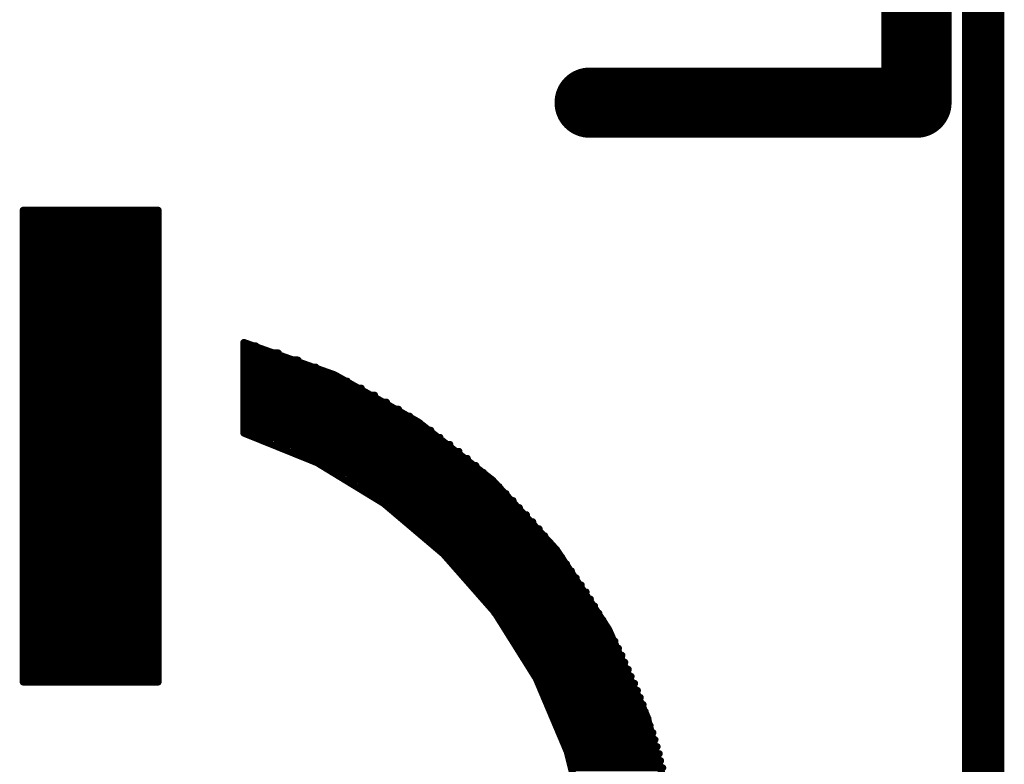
# Model space of a CAD drawing. Extents: x -0.07 to 0.96, y -0.15 to 2.1.
# Tile 14 of 23: x 0.81 to 0.95, y 0.86 to 0.97. Entities that reach past the tile are written whole.
import ezdxf

# ---------------------------------------------------------------- set-up
doc = ezdxf.new("R2010")
doc.units = 0
doc.layers.get('0').update_dxf_attribs({"linetype": 'CONTINUOUS'})
doc.layers.add('gko', color=6, linetype='CONTINUOUS')
doc.layers.add('gto', color=2, linetype='CONTINUOUS')

# ---------------------------------------------------------------- blocks, each defined once
blk = doc.blocks.new('D34')
at = {"const_width": 0.005}
blk.add_lwpolyline([(-0.0025, 0, 1), (0.0025, 0, 1)], format="xyb", close=True, dxfattribs=at)
blk = doc.blocks.new('D48')
at = {"const_width": 0.0005}
blk.add_lwpolyline([(-0.00025, 0, 1), (0.00025, 0, 1)], format="xyb", close=True, dxfattribs=at)

msp = doc.modelspace()

# ---------------------------------------------------------------- linework, layer by layer
at = {"layer": 'gko', "color": 6, "const_width": 0.006}
msp.add_lwpolyline([(0.95, -0.05), (0.95, 2.01)], dxfattribs=at)
at = {"layer": 'gto', "color": 2}
for points, const_width in [([(0.9405, 0.958), (0.9405, 1.0045)], 0.01), ([(0.894, 0.958), (0.9405, 0.958)], 0.01), ([(0.8134, 0.9427), (0.8326, 0.9427)], 0.001), ([(0.8134, 0.8756), (0.8134, 0.9427)], 0.001), ([(0.8326, 0.8756), (0.8326, 0.9427)], 0.001), ([(0.8134, 0.9423), (0.8326, 0.9423)], 0.001), ([(0.8134, 0.9413), (0.8326, 0.9413)], 0.001), ([(0.8134, 0.9403), (0.8326, 0.9403)], 0.001), ([(0.8134, 0.9393), (0.8326, 0.9393)], 0.001), ([(0.8134, 0.9383), (0.8326, 0.9383)], 0.001), ([(0.8134, 0.9373), (0.8326, 0.9373)], 0.001), ([(0.8134, 0.9363), (0.8326, 0.9363)], 0.001), ([(0.8134, 0.9353), (0.8326, 0.9353)], 0.001), ([(0.8134, 0.9343), (0.8326, 0.9343)], 0.001), ([(0.8134, 0.9333), (0.8326, 0.9333)], 0.001), ([(0.8134, 0.9323), (0.8326, 0.9323)], 0.001), ([(0.8134, 0.9313), (0.8326, 0.9313)], 0.001), ([(0.8134, 0.9303), (0.8326, 0.9303)], 0.001), ([(0.8134, 0.9293), (0.8326, 0.9293)], 0.001), ([(0.8134, 0.9283), (0.8326, 0.9283)], 0.001), ([(0.8134, 0.9273), (0.8326, 0.9273)], 0.001), ([(0.8134, 0.9263), (0.8326, 0.9263)], 0.001), ([(0.8134, 0.9253), (0.8326, 0.9253)], 0.001), ([(0.8134, 0.9243), (0.8326, 0.9243)], 0.001), ([(0.8134, 0.9233), (0.8326, 0.9233)], 0.001), ([(0.8448, 0.9239), (0.8577, 0.9193)], 0.001), ([(0.8448, 0.911), (0.8448, 0.9239)], 0.001), ([(0.8448, 0.9234), (0.8465, 0.9234)], 0.001), ([(0.8134, 0.9223), (0.8326, 0.9223)], 0.001), ([(0.8448, 0.9224), (0.8497, 0.9224)], 0.001), ([(0.8448, 0.9214), (0.8525, 0.9214)], 0.001), ([(0.8134, 0.9213), (0.8326, 0.9213)], 0.001), ([(0.8134, 0.9203), (0.8326, 0.9203)], 0.001), ([(0.8448, 0.9204), (0.855, 0.9204)], 0.001), ([(0.8134, 0.9193), (0.8326, 0.9193)], 0.001), ([(0.8448, 0.9194), (0.8573, 0.9194)], 0.001), ([(0.8577, 0.9193), (0.8696, 0.9126)], 0.001), ([(0.8134, 0.9183), (0.8326, 0.9183)], 0.001), ([(0.8134, 0.9173), (0.8326, 0.9173)], 0.001), ([(0.8448, 0.9184), (0.8595, 0.9184)], 0.001), ([(0.8448, 0.9174), (0.8615, 0.9174)], 0.001), ([(0.8134, 0.9163), (0.8326, 0.9163)], 0.001), ([(0.8448, 0.9164), (0.8634, 0.9164)], 0.001), ([(0.8134, 0.9153), (0.8326, 0.9153)], 0.001), ([(0.8448, 0.9154), (0.8651, 0.9154)], 0.001), ([(0.8448, 0.9144), (0.8668, 0.9144)], 0.001), ([(0.8134, 0.9143), (0.8326, 0.9143)], 0.001), ([(0.8134, 0.9133), (0.8326, 0.9133)], 0.001), ([(0.8448, 0.9134), (0.8684, 0.9134)], 0.001), ([(0.8134, 0.9123), (0.8326, 0.9123)], 0.001), ([(0.8448, 0.9124), (0.8699, 0.9124)], 0.001), ([(0.8696, 0.9126), (0.8802, 0.9043)], 0.001), ([(0.8134, 0.9113), (0.8326, 0.9113)], 0.001), ([(0.8134, 0.9103), (0.8326, 0.9103)], 0.001), ([(0.8448, 0.9114), (0.8714, 0.9114)], 0.001), ([(0.8448, 0.911), (0.8552, 0.9068)], 0.001), ([(0.8466, 0.9104), (0.8727, 0.9104)], 0.001), ([(0.8134, 0.9093), (0.8326, 0.9093)], 0.001), ([(0.8493, 0.9094), (0.8741, 0.9094)], 0.001), ([(0.8134, 0.9083), (0.8326, 0.9083)], 0.001), ([(0.8517, 0.9084), (0.8754, 0.9084)], 0.001), ([(0.8539, 0.9074), (0.8766, 0.9074)], 0.001), ([(0.8134, 0.9073), (0.8326, 0.9073)], 0.001), ([(0.8134, 0.9063), (0.8326, 0.9063)], 0.001), ([(0.8552, 0.9068), (0.8647, 0.901)], 0.001), ([(0.8559, 0.9064), (0.8778, 0.9064)], 0.001), ([(0.8134, 0.9053), (0.8326, 0.9053)], 0.001), ([(0.8577, 0.9054), (0.8789, 0.9054)], 0.001), ([(0.8134, 0.9043), (0.8326, 0.9043)], 0.001), ([(0.8134, 0.9033), (0.8326, 0.9033)], 0.001), ([(0.8595, 0.9044), (0.88, 0.9044)], 0.001), ([(0.8611, 0.9034), (0.8811, 0.9034)], 0.001), ([(0.8802, 0.9043), (0.8893, 0.8944)], 0.001), ([(0.8134, 0.9023), (0.8326, 0.9023)], 0.001), ([(0.8626, 0.9024), (0.8821, 0.9024)], 0.001), ([(0.8134, 0.9013), (0.8326, 0.9013)], 0.001), ([(0.8641, 0.9014), (0.8831, 0.9014)], 0.001), ([(0.8647, 0.901), (0.8732, 0.8938)], 0.001), ([(0.8655, 0.9004), (0.884, 0.9004)], 0.001), ([(0.8134, 0.9003), (0.8326, 0.9003)], 0.001), ([(0.8134, 0.8993), (0.8326, 0.8993)], 0.001), ([(0.8668, 0.8994), (0.885, 0.8994)], 0.001), ([(0.8134, 0.8983), (0.8326, 0.8983)], 0.001), ([(0.8681, 0.8984), (0.8859, 0.8984)], 0.001), ([(0.8134, 0.8973), (0.8326, 0.8973)], 0.001), ([(0.8134, 0.8963), (0.8326, 0.8963)], 0.001), ([(0.8693, 0.8974), (0.8868, 0.8974)], 0.001), ([(0.8704, 0.8964), (0.8876, 0.8964)], 0.001), ([(0.8134, 0.8953), (0.8326, 0.8953)], 0.001), ([(0.8715, 0.8954), (0.8884, 0.8954)], 0.001), ([(0.8134, 0.8943), (0.8326, 0.8943)], 0.001), ([(0.8726, 0.8944), (0.8892, 0.8944)], 0.001), ([(0.8732, 0.8938), (0.8805, 0.8855)], 0.001), ([(0.8736, 0.8934), (0.89, 0.8934)], 0.001), ([(0.8893, 0.8944), (0.8967, 0.8831)], 0.001), ([(0.8134, 0.8933), (0.8326, 0.8933)], 0.001), ([(0.8134, 0.8923), (0.8326, 0.8923)], 0.001), ([(0.8746, 0.8924), (0.8907, 0.8924)], 0.001), ([(0.8134, 0.8913), (0.8326, 0.8913)], 0.001), ([(0.8755, 0.8914), (0.8914, 0.8914)], 0.001), ([(0.8134, 0.8903), (0.8326, 0.8903)], 0.001), ([(0.8134, 0.8893), (0.8326, 0.8893)], 0.001), ([(0.8764, 0.8904), (0.8921, 0.8904)], 0.001), ([(0.8773, 0.8894), (0.8928, 0.8894)], 0.001), ([(0.8134, 0.8883), (0.8326, 0.8883)], 0.001), ([(0.8782, 0.8884), (0.8935, 0.8884)], 0.001), ([(0.8134, 0.8873), (0.8326, 0.8873)], 0.001), ([(0.879, 0.8874), (0.8941, 0.8874)], 0.001), ([(0.8798, 0.8864), (0.8947, 0.8864)], 0.001), ([(0.8134, 0.8863), (0.8326, 0.8863)], 0.001), ([(0.8134, 0.8853), (0.8326, 0.8853)], 0.001), ([(0.8805, 0.8855), (0.8864, 0.8761)], 0.001), ([(0.8805, 0.8854), (0.8953, 0.8854)], 0.001), ([(0.8134, 0.8843), (0.8326, 0.8843)], 0.001), ([(0.8812, 0.8844), (0.8959, 0.8844)], 0.001), ([(0.8134, 0.8833), (0.8326, 0.8833)], 0.001), ([(0.8134, 0.8823), (0.8326, 0.8823)], 0.001), ([(0.8819, 0.8834), (0.8965, 0.8834)], 0.001), ([(0.8826, 0.8824), (0.897, 0.8824)], 0.001), ([(0.8967, 0.8831), (0.9022, 0.8706)], 0.001), ([(0.8134, 0.8813), (0.8326, 0.8813)], 0.001), ([(0.8833, 0.8814), (0.8976, 0.8814)], 0.001), ([(0.8134, 0.8803), (0.8326, 0.8803)], 0.001), ([(0.8839, 0.8804), (0.8981, 0.8804)], 0.001), ([(0.8845, 0.8794), (0.8986, 0.8794)], 0.001), ([(0.8134, 0.8793), (0.8326, 0.8793)], 0.001), ([(0.8134, 0.8783), (0.8326, 0.8783)], 0.001), ([(0.8851, 0.8784), (0.899, 0.8784)], 0.001), ([(0.8134, 0.8773), (0.8326, 0.8773)], 0.001), ([(0.8857, 0.8774), (0.8995, 0.8774)], 0.001), ([(0.8134, 0.8763), (0.8326, 0.8763)], 0.001), ([(0.8134, 0.8756), (0.8326, 0.8756)], 0.001), ([(0.8862, 0.8764), (0.8999, 0.8764)], 0.001), ([(0.8864, 0.8761), (0.8908, 0.8657)], 0.001), ([(0.8867, 0.8754), (0.9004, 0.8754)], 0.001), ([(0.8872, 0.8744), (0.9008, 0.8744)], 0.001), ([(0.8877, 0.8734), (0.9012, 0.8734)], 0.001), ([(0.8882, 0.8724), (0.9016, 0.8724)], 0.001), ([(0.8886, 0.8714), (0.9019, 0.8714)], 0.001), ([(0.889, 0.8704), (0.9023, 0.8704)], 0.001), ([(0.9022, 0.8706), (0.9057, 0.8571)], 0.001), ([(0.8895, 0.8694), (0.9026, 0.8694)], 0.001), ([(0.8898, 0.8684), (0.903, 0.8684)], 0.001), ([(0.8902, 0.8674), (0.9033, 0.8674)], 0.001), ([(0.8906, 0.8664), (0.9036, 0.8664)], 0.001), ([(0.8908, 0.8657), (0.8936, 0.8546)], 0.001), ([(0.8909, 0.8654), (0.9039, 0.8654)], 0.001), ([(0.8912, 0.8644), (0.9041, 0.8644)], 0.001), ([(0.8915, 0.8634), (0.9044, 0.8634)], 0.001)]:
    msp.add_lwpolyline(points, dxfattribs=dict(at, const_width=const_width))

# ---------------------------------------------------------------- block references
at = {"layer": 'gto'}
for name, p in [('D34', (0.894, 0.958)), ('D34', (0.9405, 0.958)), ('D34', (0.9405, 0.958)), ('D48', (0.8134, 0.9427)), ('D48', (0.8134, 0.9427)), ('D48', (0.8326, 0.9427)), ('D48', (0.8326, 0.9427)), ('D48', (0.8134, 0.9423)), ('D48', (0.8134, 0.9413)), ('D48', (0.8326, 0.9423)), ('D48', (0.8326, 0.9413)), ('D48', (0.8134, 0.9403)), ('D48', (0.8326, 0.9403)), ('D48', (0.8134, 0.9393)), ('D48', (0.8134, 0.9383)), ('D48', (0.8326, 0.9393)), ('D48', (0.8326, 0.9383)), ('D48', (0.8134, 0.9373)), ('D48', (0.8326, 0.9373)), ('D48', (0.8134, 0.9363)), ('D48', (0.8326, 0.9363)), ('D48', (0.8134, 0.9353)), ('D48', (0.8134, 0.9343)), ('D48', (0.8326, 0.9353)), ('D48', (0.8326, 0.9343)), ('D48', (0.8134, 0.9333)), ('D48', (0.8326, 0.9333)), ('D48', (0.8134, 0.9323)), ('D48', (0.8134, 0.9313)), ('D48', (0.8326, 0.9323)), ('D48', (0.8326, 0.9313)), ('D48', (0.8134, 0.9303)), ('D48', (0.8326, 0.9303)), ('D48', (0.8134, 0.9293)), ('D48', (0.8326, 0.9293)), ('D48', (0.8134, 0.9283)), ('D48', (0.8134, 0.9273)), ('D48', (0.8326, 0.9283)), ('D48', (0.8326, 0.9273)), ('D48', (0.8134, 0.9263)), ('D48', (0.8326, 0.9263)), ('D48', (0.8134, 0.9253)), ('D48', (0.8134, 0.9243)), ('D48', (0.8326, 0.9253)), ('D48', (0.8326, 0.9243)), ('D48', (0.8134, 0.9233)), ('D48', (0.8326, 0.9233)), ('D48', (0.8448, 0.9239)), ('D48', (0.8448, 0.9239)), ('D48', (0.8448, 0.9234)), ('D48', (0.8465, 0.9234)), ('D48', (0.8134, 0.9223)), ('D48', (0.8326, 0.9223)), ('D48', (0.8448, 0.9224)), ('D48', (0.8448, 0.9214)), ('D48', (0.8497, 0.9224)), ('D48', (0.8525, 0.9214)), ('D48', (0.8134, 0.9213)), ('D48', (0.8134, 0.9203)), ('D48', (0.8326, 0.9213)), ('D48', (0.8326, 0.9203)), ('D48', (0.8448, 0.9204)), ('D48', (0.855, 0.9204)), ('D48', (0.8134, 0.9193)), ('D48', (0.8326, 0.9193)), ('D48', (0.8448, 0.9194)), ('D48', (0.8573, 0.9194)), ('D48', (0.8577, 0.9193)), ('D48', (0.8134, 0.9183)), ('D48', (0.8134, 0.9173)), ('D48', (0.8326, 0.9183)), ('D48', (0.8326, 0.9173)), ('D48', (0.8448, 0.9184)), ('D48', (0.8448, 0.9174)), ('D48', (0.8595, 0.9184)), ('D48', (0.8615, 0.9174)), ('D48', (0.8134, 0.9163)), ('D48', (0.8326, 0.9163)), ('D48', (0.8448, 0.9164)), ('D48', (0.8634, 0.9164)), ('D48', (0.8134, 0.9153)), ('D48', (0.8326, 0.9153)), ('D48', (0.8448, 0.9154)), ('D48', (0.8448, 0.9144)), ('D48', (0.8651, 0.9154)), ('D48', (0.8668, 0.9144)), ('D48', (0.8134, 0.9143)), ('D48', (0.8134, 0.9133)), ('D48', (0.8326, 0.9143)), ('D48', (0.8326, 0.9133)), ('D48', (0.8448, 0.9134)), ('D48', (0.8684, 0.9134)), ('D48', (0.8134, 0.9123)), ('D48', (0.8326, 0.9123)), ('D48', (0.8448, 0.9124)), ('D48', (0.8696, 0.9126)), ('D48', (0.8696, 0.9126)), ('D48', (0.8699, 0.9124)), ('D48', (0.8134, 0.9113)), ('D48', (0.8134, 0.9103)), ('D48', (0.8326, 0.9113)), ('D48', (0.8326, 0.9103)), ('D48', (0.8448, 0.9114)), ('D48', (0.8448, 0.911)), ('D48', (0.8448, 0.911)), ('D48', (0.8466, 0.9104)), ('D48', (0.8714, 0.9114)), ('D48', (0.8727, 0.9104)), ('D48', (0.8134, 0.9093)), ('D48', (0.8326, 0.9093)), ('D48', (0.8493, 0.9094)), ('D48', (0.8741, 0.9094)), ('D48', (0.8134, 0.9083)), ('D48', (0.8326, 0.9083)), ('D48', (0.8517, 0.9084)), ('D48', (0.8539, 0.9074)), ('D48', (0.8754, 0.9084)), ('D48', (0.8766, 0.9074)), ('D48', (0.8134, 0.9073)), ('D48', (0.8134, 0.9063)), ('D48', (0.8326, 0.9073)), ('D48', (0.8326, 0.9063)), ('D48', (0.8552, 0.9068)), ('D48', (0.8552, 0.9068)), ('D48', (0.8559, 0.9064)), ('D48', (0.8778, 0.9064)), ('D48', (0.8134, 0.9053)), ('D48', (0.8326, 0.9053)), ('D48', (0.8577, 0.9054)), ('D48', (0.8789, 0.9054)), ('D48', (0.8134, 0.9043)), ('D48', (0.8134, 0.9033)), ('D48', (0.8326, 0.9043)), ('D48', (0.8326, 0.9033)), ('D48', (0.8595, 0.9044)), ('D48', (0.8611, 0.9034)), ('D48', (0.88, 0.9044)), ('D48', (0.8802, 0.9043)), ('D48', (0.8811, 0.9034)), ('D48', (0.8134, 0.9023)), ('D48', (0.8326, 0.9023)), ('D48', (0.8626, 0.9024)), ('D48', (0.8821, 0.9024)), ('D48', (0.8134, 0.9013)), ('D48', (0.8326, 0.9013)), ('D48', (0.8641, 0.9014)), ('D48', (0.8647, 0.901)), ('D48', (0.8647, 0.901)), ('D48', (0.8655, 0.9004)), ('D48', (0.8831, 0.9014)), ('D48', (0.884, 0.9004)), ('D48', (0.8134, 0.9003)), ('D48', (0.8134, 0.8993)), ('D48', (0.8326, 0.9003)), ('D48', (0.8326, 0.8993)), ('D48', (0.8668, 0.8994)), ('D48', (0.885, 0.8994)), ('D48', (0.8134, 0.8983)), ('D48', (0.8326, 0.8983)), ('D48', (0.8681, 0.8984)), ('D48', (0.8859, 0.8984)), ('D48', (0.8134, 0.8973)), ('D48', (0.8134, 0.8963)), ('D48', (0.8326, 0.8973)), ('D48', (0.8326, 0.8963)), ('D48', (0.8693, 0.8974)), ('D48', (0.8704, 0.8964)), ('D48', (0.8868, 0.8974)), ('D48', (0.8876, 0.8964)), ('D48', (0.8134, 0.8953)), ('D48', (0.8326, 0.8953)), ('D48', (0.8715, 0.8954)), ('D48', (0.8884, 0.8954)), ('D48', (0.8134, 0.8943)), ('D48', (0.8326, 0.8943)), ('D48', (0.8726, 0.8944)), ('D48', (0.8732, 0.8938)), ('D48', (0.8732, 0.8938)), ('D48', (0.8736, 0.8934)), ('D48', (0.8892, 0.8944)), ('D48', (0.8893, 0.8944)), ('D48', (0.89, 0.8934)), ('D48', (0.8134, 0.8933)), ('D48', (0.8134, 0.8923)), ('D48', (0.8326, 0.8933)), ('D48', (0.8326, 0.8923)), ('D48', (0.8746, 0.8924)), ('D48', (0.8907, 0.8924)), ('D48', (0.8134, 0.8913)), ('D48', (0.8326, 0.8913)), ('D48', (0.8755, 0.8914)), ('D48', (0.8914, 0.8914)), ('D48', (0.8134, 0.8903)), ('D48', (0.8134, 0.8893)), ('D48', (0.8326, 0.8903)), ('D48', (0.8326, 0.8893)), ('D48', (0.8764, 0.8904)), ('D48', (0.8773, 0.8894)), ('D48', (0.8921, 0.8904)), ('D48', (0.8928, 0.8894)), ('D48', (0.8134, 0.8883)), ('D48', (0.8326, 0.8883)), ('D48', (0.8782, 0.8884)), ('D48', (0.8935, 0.8884)), ('D48', (0.8134, 0.8873)), ('D48', (0.8326, 0.8873)), ('D48', (0.879, 0.8874)), ('D48', (0.8798, 0.8864)), ('D48', (0.8941, 0.8874)), ('D48', (0.8947, 0.8864)), ('D48', (0.8134, 0.8863)), ('D48', (0.8134, 0.8853)), ('D48', (0.8326, 0.8863)), ('D48', (0.8326, 0.8853)), ('D48', (0.8805, 0.8855)), ('D48', (0.8805, 0.8855)), ('D48', (0.8805, 0.8854)), ('D48', (0.8953, 0.8854)), ('D48', (0.8134, 0.8843)), ('D48', (0.8326, 0.8843)), ('D48', (0.8812, 0.8844)), ('D48', (0.8959, 0.8844)), ('D48', (0.8134, 0.8833)), ('D48', (0.8134, 0.8823)), ('D48', (0.8326, 0.8833)), ('D48', (0.8326, 0.8823)), ('D48', (0.8819, 0.8834)), ('D48', (0.8826, 0.8824)), ('D48', (0.8965, 0.8834)), ('D48', (0.8967, 0.8831)), ('D48', (0.897, 0.8824)), ('D48', (0.8134, 0.8813)), ('D48', (0.8326, 0.8813)), ('D48', (0.8833, 0.8814)), ('D48', (0.8976, 0.8814)), ('D48', (0.8134, 0.8803)), ('D48', (0.8326, 0.8803)), ('D48', (0.8839, 0.8804)), ('D48', (0.8845, 0.8794)), ('D48', (0.8981, 0.8804)), ('D48', (0.8986, 0.8794)), ('D48', (0.8134, 0.8793)), ('D48', (0.8134, 0.8783)), ('D48', (0.8326, 0.8793)), ('D48', (0.8326, 0.8783)), ('D48', (0.8851, 0.8784)), ('D48', (0.899, 0.8784)), ('D48', (0.8134, 0.8773)), ('D48', (0.8326, 0.8773)), ('D48', (0.8857, 0.8774)), ('D48', (0.8995, 0.8774)), ('D48', (0.8134, 0.8763)), ('D48', (0.8134, 0.8756)), ('D48', (0.8134, 0.8756)), ('D48', (0.8326, 0.8763)), ('D48', (0.8326, 0.8756)), ('D48', (0.8326, 0.8756)), ('D48', (0.8862, 0.8764)), ('D48', (0.8864, 0.8761)), ('D48', (0.8864, 0.8761)), ('D48', (0.8867, 0.8754)), ('D48', (0.8999, 0.8764)), ('D48', (0.9004, 0.8754)), ('D48', (0.8872, 0.8744)), ('D48', (0.9008, 0.8744)), ('D48', (0.8877, 0.8734)), ('D48', (0.8882, 0.8724)), ('D48', (0.9012, 0.8734)), ('D48', (0.9016, 0.8724)), ('D48', (0.8886, 0.8714)), ('D48', (0.9019, 0.8714)), ('D48', (0.889, 0.8704)), ('D48', (0.9022, 0.8706)), ('D48', (0.9022, 0.8706)), ('D48', (0.9023, 0.8704)), ('D48', (0.8895, 0.8694)), ('D48', (0.8898, 0.8684)), ('D48', (0.9026, 0.8694)), ('D48', (0.903, 0.8684)), ('D48', (0.8902, 0.8674)), ('D48', (0.9033, 0.8674)), ('D48', (0.8906, 0.8664)), ('D48', (0.8908, 0.8657)), ('D48', (0.8908, 0.8657)), ('D48', (0.8909, 0.8654)), ('D48', (0.9036, 0.8664)), ('D48', (0.9039, 0.8654)), ('D48', (0.8912, 0.8644)), ('D48', (0.9041, 0.8644)), ('D48', (0.8915, 0.8634)), ('D48', (0.9044, 0.8634))]:
    msp.add_blockref(name, p, dxfattribs=at)

doc.saveas('drawing.dxf')
